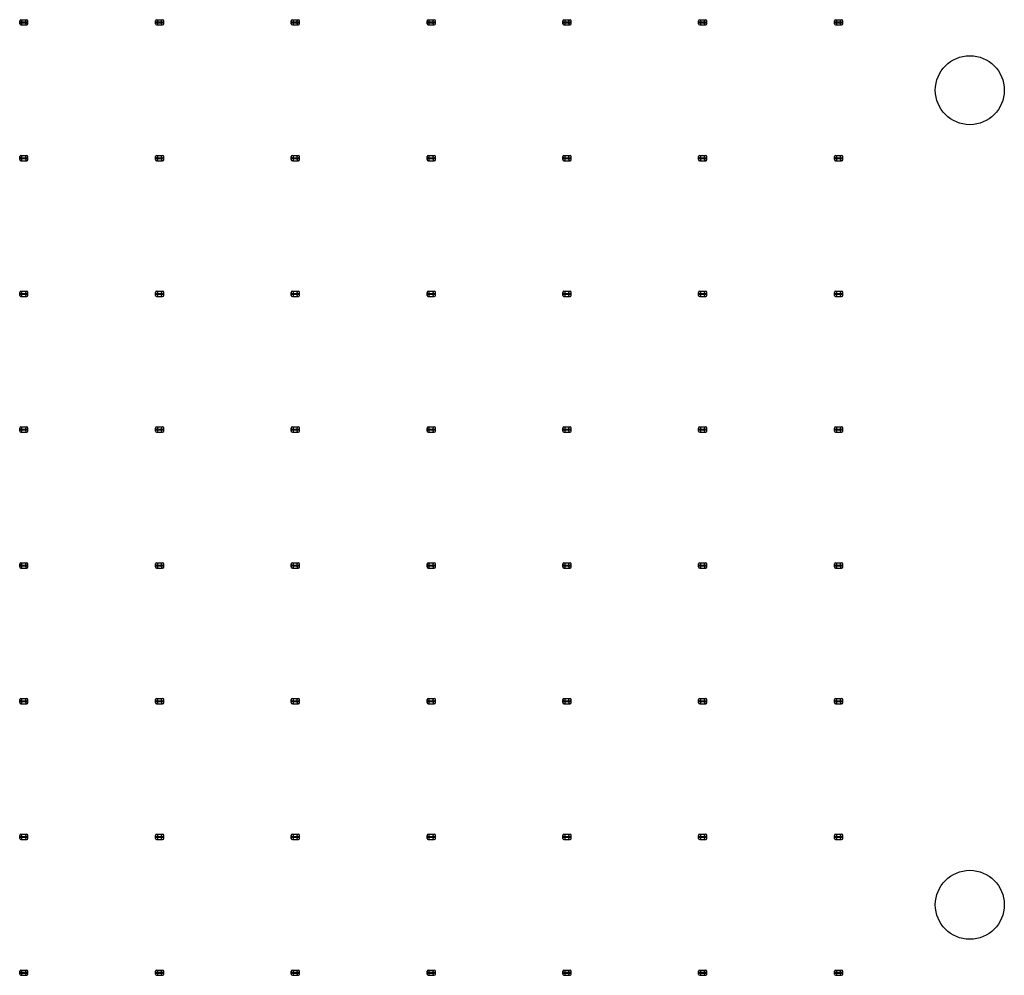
# Model space of a CAD drawing. Extents: x 69 to 209, y -163 to -100.
# Tile 2 of 2: x 144 to 209, y -163 to -100. Entities that reach past the tile are written whole.
import ezdxf

# ---------------------------------------------------------------- set-up
doc = ezdxf.new("R2010")
doc.units = 0
doc.header["$MEASUREMENT"] = 0
doc.layers.add('BLACK', color=250, linetype='CONTINUOUS')

msp = doc.modelspace()

# ---------------------------------------------------------------- linework, layer by layer
at = {"layer": 'BLACK'}
for p, q in [((144.1, -99.825), (144.5, -99.825)), ((153.1, -99.825), (153.5, -99.825)), ((162.1, -99.825), (162.5, -99.825)), ((171.1, -99.825), (171.5, -99.825)), ((180.1, -99.825), (180.5, -99.825)), ((189.1, -99.825), (189.5, -99.825)), ((198.1, -99.825), (198.5, -99.825)), ((144.025, -100.1), (144.025, -99.9)), ((144.1, -99.975), (144.5, -99.975)), ((144.1, -100.025), (144.5, -100.025)), ((144.1, -100.175), (144.5, -100.175)), ((144.175, -100.1), (144.175, -99.9)), ((144.425, -100.1), (144.425, -99.9)), ((144.575, -100.1), (144.575, -99.9)), ((153.025, -100.1), (153.025, -99.9)), ((153.1, -99.975), (153.5, -99.975)), ((153.1, -100.025), (153.5, -100.025)), ((153.1, -100.175), (153.5, -100.175)), ((153.175, -100.1), (153.175, -99.9)), ((153.425, -100.1), (153.425, -99.9)), ((153.575, -100.1), (153.575, -99.9)), ((162.025, -100.1), (162.025, -99.9)), ((162.1, -99.975), (162.5, -99.975)), ((162.1, -100.025), (162.5, -100.025)), ((162.1, -100.175), (162.5, -100.175)), ((162.175, -100.1), (162.175, -99.9)), ((162.425, -100.1), (162.425, -99.9)), ((162.575, -100.1), (162.575, -99.9)), ((171.025, -100.1), (171.025, -99.9)), ((171.1, -99.975), (171.5, -99.975)), ((171.1, -100.025), (171.5, -100.025)), ((171.1, -100.175), (171.5, -100.175)), ((171.175, -100.1), (171.175, -99.9)), ((171.425, -100.1), (171.425, -99.9)), ((171.575, -100.1), (171.575, -99.9)), ((180.025, -100.1), (180.025, -99.9)), ((180.1, -99.975), (180.5, -99.975)), ((180.1, -100.025), (180.5, -100.025)), ((180.1, -100.175), (180.5, -100.175)), ((180.175, -100.1), (180.175, -99.9)), ((180.425, -100.1), (180.425, -99.9)), ((180.575, -100.1), (180.575, -99.9)), ((189.025, -100.1), (189.025, -99.9)), ((189.1, -99.975), (189.5, -99.975)), ((189.1, -100.025), (189.5, -100.025)), ((189.1, -100.175), (189.5, -100.175)), ((189.175, -100.1), (189.175, -99.9)), ((189.425, -100.1), (189.425, -99.9)), ((189.575, -100.1), (189.575, -99.9)), ((198.025, -100.1), (198.025, -99.9)), ((198.1, -99.975), (198.5, -99.975)), ((198.1, -100.025), (198.5, -100.025)), ((198.1, -100.175), (198.5, -100.175)), ((198.175, -100.1), (198.175, -99.9)), ((198.425, -100.1), (198.425, -99.9)), ((198.575, -100.1), (198.575, -99.9)), ((144.025, -109.1), (144.025, -108.9)), ((144.1, -108.825), (144.5, -108.825)), ((144.1, -108.975), (144.5, -108.975)), ((144.175, -109.1), (144.175, -108.9)), ((144.425, -109.1), (144.425, -108.9)), ((144.575, -109.1), (144.575, -108.9)), ((153.025, -109.1), (153.025, -108.9)), ((153.1, -108.825), (153.5, -108.825)), ((153.1, -108.975), (153.5, -108.975)), ((153.175, -109.1), (153.175, -108.9)), ((153.425, -109.1), (153.425, -108.9)), ((153.575, -109.1), (153.575, -108.9)), ((162.025, -109.1), (162.025, -108.9)), ((162.1, -108.825), (162.5, -108.825)), ((162.1, -108.975), (162.5, -108.975)), ((162.175, -109.1), (162.175, -108.9)), ((162.425, -109.1), (162.425, -108.9)), ((162.575, -109.1), (162.575, -108.9)), ((171.025, -109.1), (171.025, -108.9)), ((171.1, -108.825), (171.5, -108.825)), ((171.1, -108.975), (171.5, -108.975)), ((171.175, -109.1), (171.175, -108.9)), ((171.425, -109.1), (171.425, -108.9)), ((171.575, -109.1), (171.575, -108.9)), ((180.025, -109.1), (180.025, -108.9)), ((180.1, -108.825), (180.5, -108.825)), ((180.1, -108.975), (180.5, -108.975)), ((180.175, -109.1), (180.175, -108.9)), ((180.425, -109.1), (180.425, -108.9)), ((180.575, -109.1), (180.575, -108.9)), ((189.025, -109.1), (189.025, -108.9)), ((189.1, -108.825), (189.5, -108.825)), ((189.1, -108.975), (189.5, -108.975)), ((189.175, -109.1), (189.175, -108.9)), ((189.425, -109.1), (189.425, -108.9)), ((189.575, -109.1), (189.575, -108.9)), ((198.025, -109.1), (198.025, -108.9)), ((198.1, -108.825), (198.5, -108.825)), ((198.1, -108.975), (198.5, -108.975)), ((198.175, -109.1), (198.175, -108.9)), ((198.425, -109.1), (198.425, -108.9)), ((198.575, -109.1), (198.575, -108.9)), ((144.1, -109.025), (144.5, -109.025)), ((144.1, -109.175), (144.5, -109.175)), ((153.1, -109.025), (153.5, -109.025)), ((153.1, -109.175), (153.5, -109.175)), ((162.1, -109.025), (162.5, -109.025)), ((162.1, -109.175), (162.5, -109.175)), ((171.1, -109.025), (171.5, -109.025)), ((171.1, -109.175), (171.5, -109.175)), ((180.1, -109.025), (180.5, -109.025)), ((180.1, -109.175), (180.5, -109.175)), ((189.1, -109.025), (189.5, -109.025)), ((189.1, -109.175), (189.5, -109.175)), ((198.1, -109.025), (198.5, -109.025)), ((198.1, -109.175), (198.5, -109.175)), ((144.025, -118.1), (144.025, -117.9)), ((144.1, -117.825), (144.5, -117.825)), ((144.1, -117.975), (144.5, -117.975)), ((144.1, -118.025), (144.5, -118.025)), ((144.175, -118.1), (144.175, -117.9)), ((144.425, -118.1), (144.425, -117.9)), ((144.575, -118.1), (144.575, -117.9)), ((153.025, -118.1), (153.025, -117.9)), ((153.1, -117.825), (153.5, -117.825)), ((153.1, -117.975), (153.5, -117.975)), ((153.1, -118.025), (153.5, -118.025)), ((153.175, -118.1), (153.175, -117.9)), ((153.425, -118.1), (153.425, -117.9)), ((153.575, -118.1), (153.575, -117.9)), ((162.025, -118.1), (162.025, -117.9)), ((162.1, -117.825), (162.5, -117.825)), ((162.1, -117.975), (162.5, -117.975)), ((162.1, -118.025), (162.5, -118.025)), ((162.175, -118.1), (162.175, -117.9)), ((162.425, -118.1), (162.425, -117.9)), ((162.575, -118.1), (162.575, -117.9)), ((171.025, -118.1), (171.025, -117.9)), ((171.1, -117.825), (171.5, -117.825)), ((171.1, -117.975), (171.5, -117.975)), ((171.1, -118.025), (171.5, -118.025)), ((171.175, -118.1), (171.175, -117.9)), ((171.425, -118.1), (171.425, -117.9)), ((171.575, -118.1), (171.575, -117.9)), ((180.025, -118.1), (180.025, -117.9)), ((180.1, -117.825), (180.5, -117.825)), ((180.1, -117.975), (180.5, -117.975)), ((180.1, -118.025), (180.5, -118.025)), ((180.175, -118.1), (180.175, -117.9)), ((180.425, -118.1), (180.425, -117.9)), ((180.575, -118.1), (180.575, -117.9)), ((189.025, -118.1), (189.025, -117.9)), ((189.1, -117.825), (189.5, -117.825)), ((189.1, -117.975), (189.5, -117.975)), ((189.1, -118.025), (189.5, -118.025)), ((189.175, -118.1), (189.175, -117.9)), ((189.425, -118.1), (189.425, -117.9)), ((189.575, -118.1), (189.575, -117.9)), ((198.025, -118.1), (198.025, -117.9)), ((198.1, -117.825), (198.5, -117.825)), ((198.1, -117.975), (198.5, -117.975)), ((198.1, -118.025), (198.5, -118.025)), ((198.175, -118.1), (198.175, -117.9)), ((198.425, -118.1), (198.425, -117.9)), ((198.575, -118.1), (198.575, -117.9)), ((144.1, -118.175), (144.5, -118.175)), ((153.1, -118.175), (153.5, -118.175)), ((162.1, -118.175), (162.5, -118.175)), ((171.1, -118.175), (171.5, -118.175)), ((180.1, -118.175), (180.5, -118.175)), ((189.1, -118.175), (189.5, -118.175)), ((198.1, -118.175), (198.5, -118.175)), ((144.025, -127.1), (144.025, -126.9)), ((144.1, -126.825), (144.5, -126.825)), ((144.1, -126.975), (144.5, -126.975)), ((144.1, -127.025), (144.5, -127.025)), ((144.1, -127.175), (144.5, -127.175)), ((144.175, -127.1), (144.175, -126.9)), ((144.425, -127.1), (144.425, -126.9)), ((144.575, -127.1), (144.575, -126.9)), ((153.025, -127.1), (153.025, -126.9)), ((153.1, -126.825), (153.5, -126.825)), ((153.1, -126.975), (153.5, -126.975)), ((153.1, -127.025), (153.5, -127.025)), ((153.1, -127.175), (153.5, -127.175)), ((153.175, -127.1), (153.175, -126.9)), ((153.425, -127.1), (153.425, -126.9)), ((153.575, -127.1), (153.575, -126.9)), ((162.025, -127.1), (162.025, -126.9)), ((162.1, -126.825), (162.5, -126.825)), ((162.1, -126.975), (162.5, -126.975)), ((162.1, -127.025), (162.5, -127.025)), ((162.1, -127.175), (162.5, -127.175)), ((162.175, -127.1), (162.175, -126.9)), ((162.425, -127.1), (162.425, -126.9)), ((162.575, -127.1), (162.575, -126.9)), ((171.025, -127.1), (171.025, -126.9)), ((171.1, -126.825), (171.5, -126.825)), ((171.1, -126.975), (171.5, -126.975)), ((171.1, -127.025), (171.5, -127.025)), ((171.1, -127.175), (171.5, -127.175)), ((171.175, -127.1), (171.175, -126.9)), ((171.425, -127.1), (171.425, -126.9)), ((171.575, -127.1), (171.575, -126.9)), ((180.025, -127.1), (180.025, -126.9)), ((180.1, -126.825), (180.5, -126.825)), ((180.1, -126.975), (180.5, -126.975)), ((180.1, -127.025), (180.5, -127.025)), ((180.1, -127.175), (180.5, -127.175)), ((180.175, -127.1), (180.175, -126.9)), ((180.425, -127.1), (180.425, -126.9)), ((180.575, -127.1), (180.575, -126.9)), ((189.025, -127.1), (189.025, -126.9)), ((189.1, -126.825), (189.5, -126.825)), ((189.1, -126.975), (189.5, -126.975)), ((189.1, -127.025), (189.5, -127.025)), ((189.1, -127.175), (189.5, -127.175)), ((189.175, -127.1), (189.175, -126.9)), ((189.425, -127.1), (189.425, -126.9)), ((189.575, -127.1), (189.575, -126.9)), ((198.025, -127.1), (198.025, -126.9)), ((198.1, -126.825), (198.5, -126.825)), ((198.1, -126.975), (198.5, -126.975)), ((198.1, -127.025), (198.5, -127.025)), ((198.1, -127.175), (198.5, -127.175)), ((198.175, -127.1), (198.175, -126.9)), ((198.425, -127.1), (198.425, -126.9)), ((198.575, -127.1), (198.575, -126.9)), ((144.025, -136.1), (144.025, -135.9)), ((144.1, -135.825), (144.5, -135.825)), ((144.1, -135.975), (144.5, -135.975)), ((144.1, -136.025), (144.5, -136.025)), ((144.1, -136.175), (144.5, -136.175)), ((144.175, -136.1), (144.175, -135.9)), ((144.425, -136.1), (144.425, -135.9)), ((144.575, -136.1), (144.575, -135.9)), ((153.025, -136.1), (153.025, -135.9)), ((153.1, -135.825), (153.5, -135.825)), ((153.1, -135.975), (153.5, -135.975)), ((153.1, -136.025), (153.5, -136.025)), ((153.1, -136.175), (153.5, -136.175)), ((153.175, -136.1), (153.175, -135.9)), ((153.425, -136.1), (153.425, -135.9)), ((153.575, -136.1), (153.575, -135.9)), ((162.025, -136.1), (162.025, -135.9)), ((162.1, -135.825), (162.5, -135.825)), ((162.1, -135.975), (162.5, -135.975)), ((162.1, -136.025), (162.5, -136.025)), ((162.1, -136.175), (162.5, -136.175)), ((162.175, -136.1), (162.175, -135.9)), ((162.425, -136.1), (162.425, -135.9)), ((162.575, -136.1), (162.575, -135.9)), ((171.025, -136.1), (171.025, -135.9)), ((171.1, -135.825), (171.5, -135.825)), ((171.1, -135.975), (171.5, -135.975)), ((171.1, -136.025), (171.5, -136.025)), ((171.1, -136.175), (171.5, -136.175)), ((171.175, -136.1), (171.175, -135.9)), ((171.425, -136.1), (171.425, -135.9)), ((171.575, -136.1), (171.575, -135.9)), ((180.025, -136.1), (180.025, -135.9)), ((180.1, -135.825), (180.5, -135.825)), ((180.1, -135.975), (180.5, -135.975)), ((180.1, -136.025), (180.5, -136.025)), ((180.1, -136.175), (180.5, -136.175)), ((180.175, -136.1), (180.175, -135.9)), ((180.425, -136.1), (180.425, -135.9)), ((180.575, -136.1), (180.575, -135.9)), ((189.025, -136.1), (189.025, -135.9)), ((189.1, -135.825), (189.5, -135.825)), ((189.1, -135.975), (189.5, -135.975)), ((189.1, -136.025), (189.5, -136.025)), ((189.1, -136.175), (189.5, -136.175)), ((189.175, -136.1), (189.175, -135.9)), ((189.425, -136.1), (189.425, -135.9)), ((189.575, -136.1), (189.575, -135.9)), ((198.025, -136.1), (198.025, -135.9)), ((198.1, -135.825), (198.5, -135.825)), ((198.1, -135.975), (198.5, -135.975)), ((198.1, -136.025), (198.5, -136.025)), ((198.1, -136.175), (198.5, -136.175)), ((198.175, -136.1), (198.175, -135.9)), ((198.425, -136.1), (198.425, -135.9)), ((198.575, -136.1), (198.575, -135.9)), ((144.1, -144.825), (144.5, -144.825)), ((153.1, -144.825), (153.5, -144.825)), ((162.1, -144.825), (162.5, -144.825)), ((171.1, -144.825), (171.5, -144.825)), ((180.1, -144.825), (180.5, -144.825)), ((189.1, -144.825), (189.5, -144.825)), ((198.1, -144.825), (198.5, -144.825)), ((144.025, -145.1), (144.025, -144.9)), ((144.1, -144.975), (144.5, -144.975)), ((144.1, -145.025), (144.5, -145.025)), ((144.1, -145.175), (144.5, -145.175)), ((144.175, -145.1), (144.175, -144.9)), ((144.425, -145.1), (144.425, -144.9)), ((144.575, -145.1), (144.575, -144.9)), ((153.025, -145.1), (153.025, -144.9)), ((153.1, -144.975), (153.5, -144.975)), ((153.1, -145.025), (153.5, -145.025)), ((153.1, -145.175), (153.5, -145.175)), ((153.175, -145.1), (153.175, -144.9)), ((153.425, -145.1), (153.425, -144.9)), ((153.575, -145.1), (153.575, -144.9)), ((162.025, -145.1), (162.025, -144.9)), ((162.1, -144.975), (162.5, -144.975)), ((162.1, -145.025), (162.5, -145.025)), ((162.1, -145.175), (162.5, -145.175)), ((162.175, -145.1), (162.175, -144.9)), ((162.425, -145.1), (162.425, -144.9)), ((162.575, -145.1), (162.575, -144.9)), ((171.025, -145.1), (171.025, -144.9)), ((171.1, -144.975), (171.5, -144.975)), ((171.1, -145.025), (171.5, -145.025)), ((171.1, -145.175), (171.5, -145.175)), ((171.175, -145.1), (171.175, -144.9)), ((171.425, -145.1), (171.425, -144.9)), ((171.575, -145.1), (171.575, -144.9)), ((180.025, -145.1), (180.025, -144.9)), ((180.1, -144.975), (180.5, -144.975)), ((180.1, -145.025), (180.5, -145.025)), ((180.1, -145.175), (180.5, -145.175)), ((180.175, -145.1), (180.175, -144.9)), ((180.425, -145.1), (180.425, -144.9)), ((180.575, -145.1), (180.575, -144.9)), ((189.025, -145.1), (189.025, -144.9)), ((189.1, -144.975), (189.5, -144.975)), ((189.1, -145.025), (189.5, -145.025)), ((189.1, -145.175), (189.5, -145.175)), ((189.175, -145.1), (189.175, -144.9)), ((189.425, -145.1), (189.425, -144.9)), ((189.575, -145.1), (189.575, -144.9)), ((198.025, -145.1), (198.025, -144.9)), ((198.1, -144.975), (198.5, -144.975)), ((198.1, -145.025), (198.5, -145.025)), ((198.1, -145.175), (198.5, -145.175)), ((198.175, -145.1), (198.175, -144.9)), ((198.425, -145.1), (198.425, -144.9)), ((198.575, -145.1), (198.575, -144.9)), ((144.025, -154.1), (144.025, -153.9)), ((144.1, -153.825), (144.5, -153.825)), ((144.1, -153.975), (144.5, -153.975)), ((144.175, -154.1), (144.175, -153.9)), ((144.425, -154.1), (144.425, -153.9)), ((144.575, -154.1), (144.575, -153.9)), ((153.025, -154.1), (153.025, -153.9)), ((153.1, -153.825), (153.5, -153.825)), ((153.1, -153.975), (153.5, -153.975)), ((153.175, -154.1), (153.175, -153.9)), ((153.425, -154.1), (153.425, -153.9)), ((153.575, -154.1), (153.575, -153.9)), ((162.025, -154.1), (162.025, -153.9)), ((162.1, -153.825), (162.5, -153.825)), ((162.1, -153.975), (162.5, -153.975)), ((162.175, -154.1), (162.175, -153.9)), ((162.425, -154.1), (162.425, -153.9)), ((162.575, -154.1), (162.575, -153.9)), ((171.025, -154.1), (171.025, -153.9)), ((171.1, -153.825), (171.5, -153.825)), ((171.1, -153.975), (171.5, -153.975)), ((171.175, -154.1), (171.175, -153.9)), ((171.425, -154.1), (171.425, -153.9)), ((171.575, -154.1), (171.575, -153.9)), ((180.025, -154.1), (180.025, -153.9)), ((180.1, -153.825), (180.5, -153.825)), ((180.1, -153.975), (180.5, -153.975)), ((180.175, -154.1), (180.175, -153.9)), ((180.425, -154.1), (180.425, -153.9)), ((180.575, -154.1), (180.575, -153.9)), ((189.025, -154.1), (189.025, -153.9)), ((189.1, -153.825), (189.5, -153.825)), ((189.1, -153.975), (189.5, -153.975)), ((189.175, -154.1), (189.175, -153.9)), ((189.425, -154.1), (189.425, -153.9)), ((189.575, -154.1), (189.575, -153.9)), ((198.025, -154.1), (198.025, -153.9)), ((198.1, -153.825), (198.5, -153.825)), ((198.1, -153.975), (198.5, -153.975)), ((198.175, -154.1), (198.175, -153.9)), ((198.425, -154.1), (198.425, -153.9)), ((198.575, -154.1), (198.575, -153.9)), ((144.1, -154.025), (144.5, -154.025)), ((144.1, -154.175), (144.5, -154.175)), ((153.1, -154.025), (153.5, -154.025)), ((153.1, -154.175), (153.5, -154.175)), ((162.1, -154.025), (162.5, -154.025)), ((162.1, -154.175), (162.5, -154.175)), ((171.1, -154.025), (171.5, -154.025)), ((171.1, -154.175), (171.5, -154.175)), ((180.1, -154.025), (180.5, -154.025)), ((180.1, -154.175), (180.5, -154.175)), ((189.1, -154.025), (189.5, -154.025)), ((189.1, -154.175), (189.5, -154.175)), ((198.1, -154.025), (198.5, -154.025)), ((198.1, -154.175), (198.5, -154.175)), ((144.025, -163.1), (144.025, -162.9)), ((144.1, -162.825), (144.5, -162.825)), ((144.1, -162.975), (144.5, -162.975)), ((144.1, -163.025), (144.5, -163.025)), ((144.175, -163.1), (144.175, -162.9)), ((144.425, -163.1), (144.425, -162.9)), ((144.575, -163.1), (144.575, -162.9)), ((153.025, -163.1), (153.025, -162.9)), ((153.1, -162.825), (153.5, -162.825)), ((153.1, -162.975), (153.5, -162.975)), ((153.1, -163.025), (153.5, -163.025)), ((153.175, -163.1), (153.175, -162.9)), ((153.425, -163.1), (153.425, -162.9)), ((153.575, -163.1), (153.575, -162.9)), ((162.025, -163.1), (162.025, -162.9)), ((162.1, -162.825), (162.5, -162.825)), ((162.1, -162.975), (162.5, -162.975)), ((162.1, -163.025), (162.5, -163.025)), ((162.175, -163.1), (162.175, -162.9)), ((162.425, -163.1), (162.425, -162.9)), ((162.575, -163.1), (162.575, -162.9)), ((171.025, -163.1), (171.025, -162.9)), ((171.1, -162.825), (171.5, -162.825)), ((171.1, -162.975), (171.5, -162.975)), ((171.1, -163.025), (171.5, -163.025)), ((171.175, -163.1), (171.175, -162.9)), ((171.425, -163.1), (171.425, -162.9)), ((171.575, -163.1), (171.575, -162.9)), ((180.025, -163.1), (180.025, -162.9)), ((180.1, -162.825), (180.5, -162.825)), ((180.1, -162.975), (180.5, -162.975)), ((180.1, -163.025), (180.5, -163.025)), ((180.175, -163.1), (180.175, -162.9)), ((180.425, -163.1), (180.425, -162.9)), ((180.575, -163.1), (180.575, -162.9)), ((189.025, -163.1), (189.025, -162.9)), ((189.1, -162.825), (189.5, -162.825)), ((189.1, -162.975), (189.5, -162.975)), ((189.1, -163.025), (189.5, -163.025)), ((189.175, -163.1), (189.175, -162.9)), ((189.425, -163.1), (189.425, -162.9)), ((189.575, -163.1), (189.575, -162.9)), ((198.025, -163.1), (198.025, -162.9)), ((198.1, -162.825), (198.5, -162.825)), ((198.1, -162.975), (198.5, -162.975)), ((198.1, -163.025), (198.5, -163.025)), ((198.175, -163.1), (198.175, -162.9)), ((198.425, -163.1), (198.425, -162.9)), ((198.575, -163.1), (198.575, -162.9)), ((144.1, -163.175), (144.5, -163.175)), ((153.1, -163.175), (153.5, -163.175)), ((162.1, -163.175), (162.5, -163.175)), ((171.1, -163.175), (171.5, -163.175)), ((180.1, -163.175), (180.5, -163.175)), ((189.1, -163.175), (189.5, -163.175)), ((198.1, -163.175), (198.5, -163.175))]:
    msp.add_line(p, q, dxfattribs=at)
for centre in [(207, -104.5), (207, -158.5)]:
    msp.add_circle(centre, 2.286, dxfattribs=at)
for centre, start, end in [((144.1, -99.9), 360, 540), ((144.1, -99.9), 90, 270), ((144.5, -99.9), 360, 540), ((144.5, -99.9), 270, 450), ((153.1, -99.9), 360, 540), ((153.1, -99.9), 90, 270), ((153.5, -99.9), 360, 540), ((153.5, -99.9), 270, 450), ((162.1, -99.9), 360, 540), ((162.1, -99.9), 90, 270), ((162.5, -99.9), 360, 540), ((162.5, -99.9), 270, 450), ((171.1, -99.9), 360, 540), ((171.1, -99.9), 90, 270), ((171.5, -99.9), 360, 540), ((171.5, -99.9), 270, 450), ((180.1, -99.9), 360, 540), ((180.1, -99.9), 90, 270), ((180.5, -99.9), 360, 540), ((180.5, -99.9), 270, 450), ((189.1, -99.9), 360, 540), ((189.1, -99.9), 90, 270), ((189.5, -99.9), 360, 540), ((189.5, -99.9), 270, 450), ((198.1, -99.9), 360, 540), ((198.1, -99.9), 90, 270), ((198.5, -99.9), 360, 540), ((198.5, -99.9), 270, 450), ((144.1, -100.1), 90, 270), ((144.1, -100.1), 180, 360), ((144.5, -100.1), 180, 360), ((144.5, -100.1), 270, 450), ((153.1, -100.1), 90, 270), ((153.1, -100.1), 180, 360), ((153.5, -100.1), 180, 360), ((153.5, -100.1), 270, 450), ((162.1, -100.1), 90, 270), ((162.1, -100.1), 180, 360), ((162.5, -100.1), 180, 360), ((162.5, -100.1), 270, 450), ((171.1, -100.1), 90, 270), ((171.1, -100.1), 180, 360), ((171.5, -100.1), 180, 360), ((171.5, -100.1), 270, 450), ((180.1, -100.1), 90, 270), ((180.1, -100.1), 180, 360), ((180.5, -100.1), 180, 360), ((180.5, -100.1), 270, 450), ((189.1, -100.1), 90, 270), ((189.1, -100.1), 180, 360), ((189.5, -100.1), 180, 360), ((189.5, -100.1), 270, 450), ((198.1, -100.1), 90, 270), ((198.1, -100.1), 180, 360), ((198.5, -100.1), 180, 360), ((198.5, -100.1), 270, 450), ((144.1, -108.9), 360, 540), ((144.1, -108.9), 90, 270), ((144.5, -108.9), 360, 540), ((144.5, -108.9), 270, 450), ((153.1, -108.9), 360, 540), ((153.1, -108.9), 90, 270), ((153.5, -108.9), 360, 540), ((153.5, -108.9), 270, 450), ((162.1, -108.9), 360, 540), ((162.1, -108.9), 90, 270), ((162.5, -108.9), 360, 540), ((162.5, -108.9), 270, 450), ((171.1, -108.9), 360, 540), ((171.1, -108.9), 90, 270), ((171.5, -108.9), 360, 540), ((171.5, -108.9), 270, 450), ((180.1, -108.9), 360, 540), ((180.1, -108.9), 90, 270), ((180.5, -108.9), 360, 540), ((180.5, -108.9), 270, 450), ((189.1, -108.9), 360, 540), ((189.1, -108.9), 90, 270), ((189.5, -108.9), 360, 540), ((189.5, -108.9), 270, 450), ((198.1, -108.9), 360, 540), ((198.1, -108.9), 90, 270), ((198.5, -108.9), 360, 540), ((198.5, -108.9), 270, 450), ((144.1, -109.1), 90, 270), ((144.1, -109.1), 180, 360), ((144.5, -109.1), 180, 360), ((144.5, -109.1), 270, 450), ((153.1, -109.1), 90, 270), ((153.1, -109.1), 180, 360), ((153.5, -109.1), 180, 360), ((153.5, -109.1), 270, 450), ((162.1, -109.1), 90, 270), ((162.1, -109.1), 180, 360), ((162.5, -109.1), 180, 360), ((162.5, -109.1), 270, 450), ((171.1, -109.1), 90, 270), ((171.1, -109.1), 180, 360), ((171.5, -109.1), 180, 360), ((171.5, -109.1), 270, 450), ((180.1, -109.1), 90, 270), ((180.1, -109.1), 180, 360), ((180.5, -109.1), 180, 360), ((180.5, -109.1), 270, 450), ((189.1, -109.1), 90, 270), ((189.1, -109.1), 180, 360), ((189.5, -109.1), 180, 360), ((189.5, -109.1), 270, 450), ((198.1, -109.1), 90, 270), ((198.1, -109.1), 180, 360), ((198.5, -109.1), 180, 360), ((198.5, -109.1), 270, 450), ((144.1, -117.9), 360, 540), ((144.1, -117.9), 90, 270), ((144.1, -118.1), 90, 270), ((144.1, -118.1), 180, 360), ((144.5, -117.9), 360, 540), ((144.5, -118.1), 180, 360), ((144.5, -117.9), 270, 450), ((144.5, -118.1), 270, 450), ((153.1, -117.9), 360, 540), ((153.1, -117.9), 90, 270), ((153.1, -118.1), 90, 270), ((153.1, -118.1), 180, 360), ((153.5, -117.9), 360, 540), ((153.5, -118.1), 180, 360), ((153.5, -117.9), 270, 450), ((153.5, -118.1), 270, 450), ((162.1, -117.9), 360, 540), ((162.1, -117.9), 90, 270), ((162.1, -118.1), 90, 270), ((162.1, -118.1), 180, 360), ((162.5, -117.9), 360, 540), ((162.5, -118.1), 180, 360), ((162.5, -117.9), 270, 450), ((162.5, -118.1), 270, 450), ((171.1, -117.9), 360, 540), ((171.1, -117.9), 90, 270), ((171.1, -118.1), 90, 270), ((171.1, -118.1), 180, 360), ((171.5, -117.9), 360, 540), ((171.5, -118.1), 180, 360), ((171.5, -117.9), 270, 450), ((171.5, -118.1), 270, 450), ((180.1, -117.9), 360, 540), ((180.1, -117.9), 90, 270), ((180.1, -118.1), 90, 270), ((180.1, -118.1), 180, 360), ((180.5, -117.9), 360, 540), ((180.5, -118.1), 180, 360), ((180.5, -117.9), 270, 450), ((180.5, -118.1), 270, 450), ((189.1, -117.9), 360, 540), ((189.1, -117.9), 90, 270), ((189.1, -118.1), 90, 270), ((189.1, -118.1), 180, 360), ((189.5, -117.9), 360, 540), ((189.5, -118.1), 180, 360), ((189.5, -117.9), 270, 450), ((189.5, -118.1), 270, 450), ((198.1, -117.9), 360, 540), ((198.1, -117.9), 90, 270), ((198.1, -118.1), 90, 270), ((198.1, -118.1), 180, 360), ((198.5, -117.9), 360, 540), ((198.5, -118.1), 180, 360), ((198.5, -117.9), 270, 450), ((198.5, -118.1), 270, 450), ((144.1, -126.9), 360, 540), ((144.1, -126.9), 90, 270), ((144.1, -127.1), 90, 270), ((144.1, -127.1), 180, 360), ((144.5, -126.9), 360, 540), ((144.5, -127.1), 180, 360), ((144.5, -126.9), 270, 450), ((144.5, -127.1), 270, 450), ((153.1, -126.9), 360, 540), ((153.1, -126.9), 90, 270), ((153.1, -127.1), 90, 270), ((153.1, -127.1), 180, 360), ((153.5, -126.9), 360, 540), ((153.5, -127.1), 180, 360), ((153.5, -126.9), 270, 450), ((153.5, -127.1), 270, 450), ((162.1, -126.9), 360, 540), ((162.1, -126.9), 90, 270), ((162.1, -127.1), 90, 270), ((162.1, -127.1), 180, 360), ((162.5, -126.9), 360, 540), ((162.5, -127.1), 180, 360), ((162.5, -126.9), 270, 450), ((162.5, -127.1), 270, 450), ((171.1, -126.9), 360, 540), ((171.1, -126.9), 90, 270), ((171.1, -127.1), 90, 270), ((171.1, -127.1), 180, 360), ((171.5, -126.9), 360, 540), ((171.5, -127.1), 180, 360), ((171.5, -126.9), 270, 450), ((171.5, -127.1), 270, 450), ((180.1, -126.9), 360, 540), ((180.1, -126.9), 90, 270), ((180.1, -127.1), 90, 270), ((180.1, -127.1), 180, 360), ((180.5, -126.9), 360, 540), ((180.5, -127.1), 180, 360), ((180.5, -126.9), 270, 450), ((180.5, -127.1), 270, 450), ((189.1, -126.9), 360, 540), ((189.1, -126.9), 90, 270), ((189.1, -127.1), 90, 270), ((189.1, -127.1), 180, 360), ((189.5, -126.9), 360, 540), ((189.5, -127.1), 180, 360), ((189.5, -126.9), 270, 450), ((189.5, -127.1), 270, 450), ((198.1, -126.9), 360, 540), ((198.1, -126.9), 90, 270), ((198.1, -127.1), 90, 270), ((198.1, -127.1), 180, 360), ((198.5, -126.9), 360, 540), ((198.5, -127.1), 180, 360), ((198.5, -126.9), 270, 450), ((198.5, -127.1), 270, 450), ((144.1, -135.9), 360, 540), ((144.1, -135.9), 90, 270), ((144.1, -136.1), 90, 270), ((144.1, -136.1), 180, 360), ((144.5, -135.9), 360, 540), ((144.5, -136.1), 180, 360), ((144.5, -135.9), 270, 450), ((144.5, -136.1), 270, 450), ((153.1, -135.9), 360, 540), ((153.1, -135.9), 90, 270), ((153.1, -136.1), 90, 270), ((153.1, -136.1), 180, 360), ((153.5, -135.9), 360, 540), ((153.5, -136.1), 180, 360), ((153.5, -135.9), 270, 450), ((153.5, -136.1), 270, 450), ((162.1, -135.9), 360, 540), ((162.1, -135.9), 90, 270), ((162.1, -136.1), 90, 270), ((162.1, -136.1), 180, 360), ((162.5, -135.9), 360, 540), ((162.5, -136.1), 180, 360), ((162.5, -135.9), 270, 450), ((162.5, -136.1), 270, 450), ((171.1, -135.9), 360, 540), ((171.1, -135.9), 90, 270), ((171.1, -136.1), 90, 270), ((171.1, -136.1), 180, 360), ((171.5, -135.9), 360, 540), ((171.5, -136.1), 180, 360), ((171.5, -135.9), 270, 450), ((171.5, -136.1), 270, 450), ((180.1, -135.9), 360, 540), ((180.1, -135.9), 90, 270), ((180.1, -136.1), 90, 270), ((180.1, -136.1), 180, 360), ((180.5, -135.9), 360, 540), ((180.5, -136.1), 180, 360), ((180.5, -135.9), 270, 450), ((180.5, -136.1), 270, 450), ((189.1, -135.9), 360, 540), ((189.1, -135.9), 90, 270), ((189.1, -136.1), 90, 270), ((189.1, -136.1), 180, 360), ((189.5, -135.9), 360, 540), ((189.5, -136.1), 180, 360), ((189.5, -135.9), 270, 450), ((189.5, -136.1), 270, 450), ((198.1, -135.9), 360, 540), ((198.1, -135.9), 90, 270), ((198.1, -136.1), 90, 270), ((198.1, -136.1), 180, 360), ((198.5, -135.9), 360, 540), ((198.5, -136.1), 180, 360), ((198.5, -135.9), 270, 450), ((198.5, -136.1), 270, 450), ((144.1, -144.9), 360, 540), ((144.1, -144.9), 90, 270), ((144.5, -144.9), 360, 540), ((144.5, -144.9), 270, 450), ((153.1, -144.9), 360, 540), ((153.1, -144.9), 90, 270), ((153.5, -144.9), 360, 540), ((153.5, -144.9), 270, 450), ((162.1, -144.9), 360, 540), ((162.1, -144.9), 90, 270), ((162.5, -144.9), 360, 540), ((162.5, -144.9), 270, 450), ((171.1, -144.9), 360, 540), ((171.1, -144.9), 90, 270), ((171.5, -144.9), 360, 540), ((171.5, -144.9), 270, 450), ((180.1, -144.9), 360, 540), ((180.1, -144.9), 90, 270), ((180.5, -144.9), 360, 540), ((180.5, -144.9), 270, 450), ((189.1, -144.9), 360, 540), ((189.1, -144.9), 90, 270), ((189.5, -144.9), 360, 540), ((189.5, -144.9), 270, 450), ((198.1, -144.9), 360, 540), ((198.1, -144.9), 90, 270), ((198.5, -144.9), 360, 540), ((198.5, -144.9), 270, 450), ((144.1, -145.1), 90, 270), ((144.1, -145.1), 180, 360), ((144.5, -145.1), 180, 360), ((144.5, -145.1), 270, 450), ((153.1, -145.1), 90, 270), ((153.1, -145.1), 180, 360), ((153.5, -145.1), 180, 360), ((153.5, -145.1), 270, 450), ((162.1, -145.1), 90, 270), ((162.1, -145.1), 180, 360), ((162.5, -145.1), 180, 360), ((162.5, -145.1), 270, 450), ((171.1, -145.1), 90, 270), ((171.1, -145.1), 180, 360), ((171.5, -145.1), 180, 360), ((171.5, -145.1), 270, 450), ((180.1, -145.1), 90, 270), ((180.1, -145.1), 180, 360), ((180.5, -145.1), 180, 360), ((180.5, -145.1), 270, 450), ((189.1, -145.1), 90, 270), ((189.1, -145.1), 180, 360), ((189.5, -145.1), 180, 360), ((189.5, -145.1), 270, 450), ((198.1, -145.1), 90, 270), ((198.1, -145.1), 180, 360), ((198.5, -145.1), 180, 360), ((198.5, -145.1), 270, 450), ((144.1, -153.9), 360, 540), ((144.1, -153.9), 90, 270), ((144.5, -153.9), 360, 540), ((144.5, -153.9), 270, 450), ((153.1, -153.9), 360, 540), ((153.1, -153.9), 90, 270), ((153.5, -153.9), 360, 540), ((153.5, -153.9), 270, 450), ((162.1, -153.9), 360, 540), ((162.1, -153.9), 90, 270), ((162.5, -153.9), 360, 540), ((162.5, -153.9), 270, 450), ((171.1, -153.9), 360, 540), ((171.1, -153.9), 90, 270), ((171.5, -153.9), 360, 540), ((171.5, -153.9), 270, 450), ((180.1, -153.9), 360, 540), ((180.1, -153.9), 90, 270), ((180.5, -153.9), 360, 540), ((180.5, -153.9), 270, 450), ((189.1, -153.9), 360, 540), ((189.1, -153.9), 90, 270), ((189.5, -153.9), 360, 540), ((189.5, -153.9), 270, 450), ((198.1, -153.9), 360, 540), ((198.1, -153.9), 90, 270), ((198.5, -153.9), 360, 540), ((198.5, -153.9), 270, 450), ((144.1, -154.1), 90, 270), ((144.1, -154.1), 180, 360), ((144.5, -154.1), 180, 360), ((144.5, -154.1), 270, 450), ((153.1, -154.1), 90, 270), ((153.1, -154.1), 180, 360), ((153.5, -154.1), 180, 360), ((153.5, -154.1), 270, 450), ((162.1, -154.1), 90, 270), ((162.1, -154.1), 180, 360), ((162.5, -154.1), 180, 360), ((162.5, -154.1), 270, 450), ((171.1, -154.1), 90, 270), ((171.1, -154.1), 180, 360), ((171.5, -154.1), 180, 360), ((171.5, -154.1), 270, 450), ((180.1, -154.1), 90, 270), ((180.1, -154.1), 180, 360), ((180.5, -154.1), 180, 360), ((180.5, -154.1), 270, 450), ((189.1, -154.1), 90, 270), ((189.1, -154.1), 180, 360), ((189.5, -154.1), 180, 360), ((189.5, -154.1), 270, 450), ((198.1, -154.1), 90, 270), ((198.1, -154.1), 180, 360), ((198.5, -154.1), 180, 360), ((198.5, -154.1), 270, 450), ((144.1, -162.9), 360, 540), ((144.1, -162.9), 90, 270), ((144.1, -163.1), 90, 270), ((144.1, -163.1), 180, 360), ((144.5, -162.9), 360, 540), ((144.5, -163.1), 180, 360), ((144.5, -162.9), 270, 450), ((144.5, -163.1), 270, 450), ((153.1, -162.9), 360, 540), ((153.1, -162.9), 90, 270), ((153.1, -163.1), 90, 270), ((153.1, -163.1), 180, 360), ((153.5, -162.9), 360, 540), ((153.5, -163.1), 180, 360), ((153.5, -162.9), 270, 450), ((153.5, -163.1), 270, 450), ((162.1, -162.9), 360, 540), ((162.1, -162.9), 90, 270), ((162.1, -163.1), 90, 270), ((162.1, -163.1), 180, 360), ((162.5, -162.9), 360, 540), ((162.5, -163.1), 180, 360), ((162.5, -162.9), 270, 450), ((162.5, -163.1), 270, 450), ((171.1, -162.9), 360, 540), ((171.1, -162.9), 90, 270), ((171.1, -163.1), 90, 270), ((171.1, -163.1), 180, 360), ((171.5, -162.9), 360, 540), ((171.5, -163.1), 180, 360), ((171.5, -162.9), 270, 450), ((171.5, -163.1), 270, 450), ((180.1, -162.9), 360, 540), ((180.1, -162.9), 90, 270), ((180.1, -163.1), 90, 270), ((180.1, -163.1), 180, 360), ((180.5, -162.9), 360, 540), ((180.5, -163.1), 180, 360), ((180.5, -162.9), 270, 450), ((180.5, -163.1), 270, 450), ((189.1, -162.9), 360, 540), ((189.1, -162.9), 90, 270), ((189.1, -163.1), 90, 270), ((189.1, -163.1), 180, 360), ((189.5, -162.9), 360, 540), ((189.5, -163.1), 180, 360), ((189.5, -162.9), 270, 450), ((189.5, -163.1), 270, 450), ((198.1, -162.9), 360, 540), ((198.1, -162.9), 90, 270), ((198.1, -163.1), 90, 270), ((198.1, -163.1), 180, 360), ((198.5, -162.9), 360, 540), ((198.5, -163.1), 180, 360), ((198.5, -162.9), 270, 450), ((198.5, -163.1), 270, 450)]:
    msp.add_arc(centre, 0.075, start, end, dxfattribs=at)

doc.saveas('drawing.dxf')
